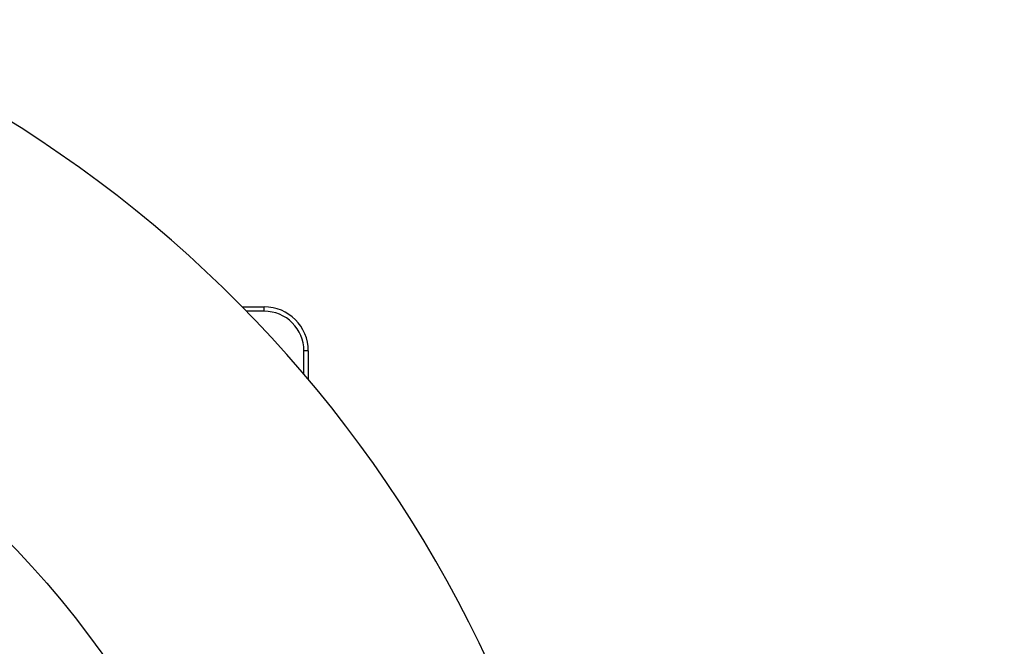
# Model space of a CAD drawing. Header units: millimetres. Extents: x 15 to 415, y 5 to 292.
# Tile 36 of 38: x 307 to 329, y 155 to 169. Entities that reach past the tile are written whole.
import ezdxf

# ---------------------------------------------------------------- set-up
doc = ezdxf.new("R2010")
doc.units = ezdxf.units.MM
doc.styles.add('SLDTEXTSTYLE0', font='TXT', dxfattribs={"width": 0.75})
doc.dimstyles.new('SLDDIMSTYLE2', dxfattribs={"dimtxt": 3.5, "dimasz": 3.556, "dimexe": 0, "dimexo": 0.0625, "dimgap": 0.875, "dimtad": 1, "dimlfac": 5, "dimrnd": 1e-09, "dimzin": 12, "dimdsep": 46, "dimtxsty": 'SLDTEXTSTYLE0', "dimblk1": 'CLOSED', "dimblk2": 'CLOSED', "dimsah": 1, "dimcen": 0, "dimadec": 0, "dimazin": 3, "dimtfac": 1, "dimtofl": 0, "dimtmove": 1, "dimatfit": 3, "dimldrblk": 'CLOSED', "dimfxl": 0, "dimfrac": 2, "dimtolj": 1, "dimtzin": 12, "dimarcsym": 0})

# ---------------------------------------------------------------- blocks, each defined once
blk = doc.blocks.new('_Closed')
at = {"color": 0, "linetype": 'ByBlock', "lineweight": -2}
for p, q in [((-1, 0.166667), (0, 0)), ((-1, 0.166667), (-1, -0.166667)), ((0, 0), (-1, -0.166667)), ((0, 0), (-1, 0))]:
    blk.add_line(p, q, dxfattribs=at)
blk = doc.blocks.new('_D_3')
at = {"color": 7, "linetype": 'Continuous', "lineweight": 18}
for q in [(266.892, 167.629), (328.983, 105.529)]:
    blk.add_line((271.382, 163.138), q, dxfattribs=at)
at = {"color": 7, "linetype": 'Continuous', "lineweight": 18, "xscale": 3.556, "yscale": 3.556, "rotation": 314.9962075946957}
blk.add_blockref('_Closed', (271.382, 163.138), dxfattribs=at)
at = {"color": 7, "linetype": 'Continuous', "lineweight": 18, "insert": (320.112, 120.781), "char_height": 3.5, "attachment_point": 1, "rotation": 315, "style": 'SLDTEXTSTYLE0'}
blk.add_mtext('R142,50', dxfattribs=at)

msp = doc.modelspace()

# ---------------------------------------------------------------- linework, layer by layer
at = {"color": 7, "linetype": 'Continuous', "lineweight": 25}
for p, q in [((311.8381, 162.9857), (312.3341, 162.9857)), ((312.3341, 162.8857), (312.3341, 162.9857)), ((313.3341, 161.9857), (313.2341, 161.9857)), ((313.3341, 161.9857), (313.3341, 161.3436))]:
    msp.add_line(p, q, dxfattribs=at)
at = {"color": 8, "linetype": 'Continuous', "lineweight": 25}
for p, q in [((312.3341, 162.8857), (311.9361, 162.8857)), ((313.2341, 161.4617), (313.2341, 161.9857))]:
    msp.add_line(p, q, dxfattribs=at)
at = {"color": 7, "linetype": 'Continuous', "lineweight": 25}
msp.add_circle((291.5341, 142.9857), 21, dxfattribs=at)
for centre, radius, start, end in [((291.5341, 142.9857), 28.5, 291.59252, 68.40748), ((312.3341, 161.9857), 1, 0, 90), ((312.3341, 161.9857), 0.9, 0, 90)]:
    msp.add_arc(centre, radius, start, end, dxfattribs=at)

# ---------------------------------------------------------------- dimensions: what is measured, and where the dimension line sits
at = {"color": 7, "linetype": 'Continuous', "lineweight": 18}
dim = msp.add_radius_dim(center=(291.5341, 142.9857), mpoint=(271.3816, 163.1383), dimstyle='SLDDIMSTYLE2', dxfattribs=at)
dim.commit()
dim.dimension.update_dxf_attribs({"geometry": '_D_3', "text_midpoint": (323.0174, 111.5025), "dimtype": 164})

doc.saveas('drawing.dxf')
